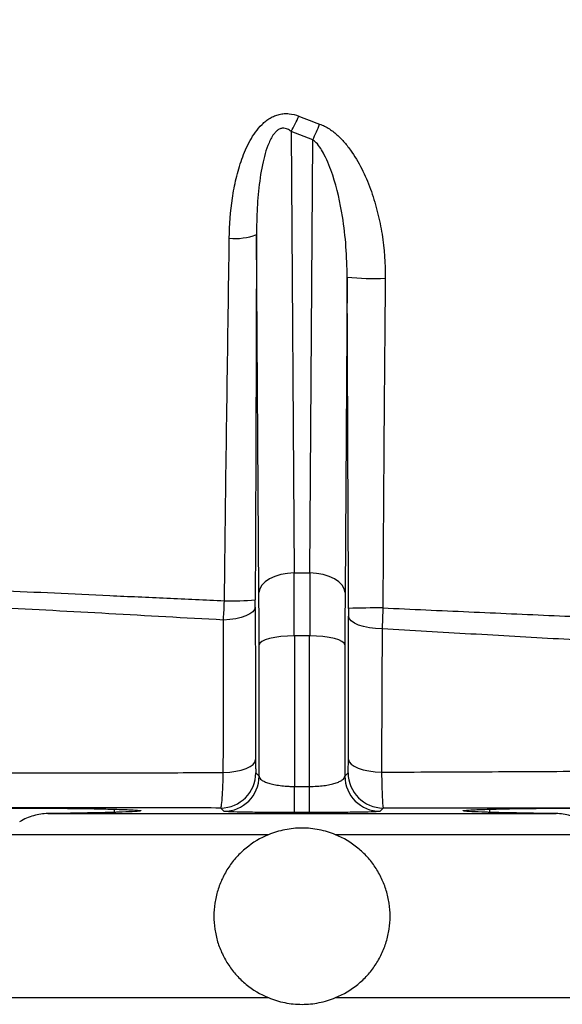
# Model space of a CAD drawing. Header units: millimetres. Extents: x 11 to 736, y 12 to 1573.
# Tile 10 of 23: x 274 to 351, y 717 to 857. Entities that reach past the tile are written whole.
import ezdxf

# ---------------------------------------------------------------- set-up
doc = ezdxf.new("R2010")
doc.units = ezdxf.units.MM

msp = doc.modelspace()

# ---------------------------------------------------------------- linework, layer by layer
at = {"color": 7, "linetype": 'Continuous', "lineweight": 25}
for p, q in [((312.19, 841.08), (312.61, 778.45)), ((315.25, 839.91), (312.19, 841.08)), ((314.83, 778.45), (315.25, 839.91)), ((307.61, 775.69), (307.27, 826.45)), ((320.14, 820.43), (319.83, 775.69)), ((312.61, 778.45), (314.83, 778.45)), ((307.64, 749.62), (307.64, 768.24)), ((312.64, 769.51), (312.64, 748.17)), ((314.81, 769.51), (312.64, 769.51)), ((314.81, 748.17), (314.81, 769.51)), ((319.81, 768.24), (319.81, 749.62)), ((307.18, 750.09), (307.64, 749.62)), ((319.81, 749.62), (320.26, 750.08)), ((312.64, 748.17), (314.81, 748.17)), ((287.14, 744.49), (287.14, 744.93)), ((314.81, 744.47), (312.64, 744.47)), ((340.31, 744.93), (340.31, 744.49)), ((277.67, 744.32), (349.78, 744.32))]:
    msp.add_line(p, q, dxfattribs=at)
at = {"color": 8, "linetype": 'Continuous', "lineweight": 25}
for p, q in [((308.95, 741.32), (111.22, 741.32)), ((516.22, 741.32), (318.5, 741.32)), ((111.22, 718.21), (308.95, 718.21)), ((318.5, 718.21), (516.22, 718.21))]:
    msp.add_line(p, q, dxfattribs=at)
at = {"color": 7, "linetype": 'Continuous', "lineweight": 25, "flags": 128}
for points in [[(312.61, 778.45), (311.65, 778.39), (310.72, 778.23), (309.86, 777.97), (309.11, 777.63), (308.49, 777.21), (308.02, 776.74), (307.72, 776.22), (307.61, 775.69)], [(319.83, 775.69), (319.72, 776.22), (319.43, 776.74), (318.96, 777.21), (318.34, 777.63), (317.59, 777.97), (316.73, 778.23), (315.8, 778.39), (314.83, 778.45)], [(307.09, 773.61), (306.99, 773.27), (306.73, 772.94), (306.32, 772.64), (305.77, 772.37), (305.09, 772.14), (304.32, 771.96), (303.47, 771.83), (302.58, 771.77)], [(320.3, 751.99), (320.32, 760.81), (320.34, 769.62), (320.34, 772.3)], [(325.1, 770.51), (324.17, 770.56), (323.28, 770.67), (322.47, 770.84), (321.75, 771.06), (321.16, 771.33), (320.72, 771.64), (320.45, 771.96), (320.34, 772.3)], [(325.1, 770.51), (325.07, 762.63), (325.02, 750.2)], [(312.64, 769.51), (311.67, 769.49), (310.74, 769.42), (309.89, 769.3), (309.13, 769.14), (308.51, 768.95), (308.04, 768.73), (307.75, 768.49), (307.64, 768.24)], [(319.81, 768.24), (319.7, 768.49), (319.4, 768.73), (318.94, 768.95), (318.32, 769.14), (317.56, 769.3), (316.7, 769.42), (315.78, 769.49), (314.81, 769.51)], [(302.56, 750.13), (303.47, 750.19), (304.32, 750.32), (305.11, 750.5), (305.79, 750.72), (306.36, 751), (306.78, 751.3), (307.04, 751.63), (307.14, 751.97)], [(320.3, 751.99), (320.4, 751.65), (320.68, 751.33), (321.11, 751.03), (321.7, 750.76), (322.4, 750.54), (323.21, 750.36), (324.09, 750.25), (325.02, 750.2)], [(312.64, 744.47), (312.64, 744.55), (312.64, 744.75), (312.64, 745.08), (312.64, 745.53), (312.64, 746.07), (312.64, 746.71), (312.64, 747.41), (312.64, 748.17)], [(314.81, 744.47), (314.81, 744.55), (314.81, 744.75), (314.81, 745.08), (314.81, 745.53), (314.81, 746.07), (314.81, 746.71), (314.81, 747.41), (314.81, 748.17)], [(302.64, 744.64), (302.48, 744.81), (302.19, 745.11)], [(325.26, 745.11), (325.09, 744.93), (324.8, 744.64)]]:
    msp.add_lwpolyline(points, dxfattribs=at)
at = {"color": 7, "linetype": 'Continuous', "lineweight": 25}
for centre, radius, start, end in [((296.79, 850.04), 17.81, 329.8209, 337.6027), ((297.85, 848.84), 19.56, 332.8304, 339.9378), ((304.2, 834.66), 8.77, 264.8223, 290.4999), ((324.01, 855.82), 35.6, 263.7605, 272.4645), ((303.84, 810.36), 35.87, 268.2191, 275.2084), ((324.69, 633.47), 140.02, 89.792, 91.779), ((302.18, 750.11), 5, 270.0943, 359.7213), ((325.26, 750.11), 5, 180.2787, 269.9059), ((302.64, 749.64), 5, 270.0805, 359.7213), ((324.81, 749.64), 5, 180.2787, 269.9195)]:
    msp.add_arc(centre, radius, start, end, dxfattribs=at)
for centre, major_axis, ratio, start_param, end_param in [((312.2, 761.75), (0.11, 30), 0.01405, 4.974241, 5.302776), ((315.25, 761.75), (-0.11, 30), 0.01405, 0.98041, 1.308944), ((307.2, 761.77), (0.11, 25), 0.01686, 4.974265, 5.302799), ((320.25, 761.77), (-0.11, 25), 0.01686, 0.980386, 1.308921)]:
    msp.add_ellipse(centre, major_axis=major_axis, ratio=ratio, start_param=start_param, end_param=end_param, dxfattribs=at)
at = {"color": 8, "linetype": 'Continuous', "lineweight": 25}
msp.add_open_spline([(283.59, 922.47), (282.16, 920.74), (277.61, 915.24), (270.65, 905.94), (262.72, 894.56), (255.56, 883.15), (248.85, 871.45), (242.59, 859.51), (236.8, 847.33), (233.56, 838.95), (231.95, 834.76)], degree=3, knots=[0, 0, 0, 0, 0.065895, 0.209365, 0.340931, 0.472679, 0.604558, 0.736451, 0.868236, 1, 1, 1, 1], dxfattribs=at)
at = {"color": 7, "linetype": 'Continuous', "lineweight": 25}
for points, knots in [([(303.41, 825.93), (303.44, 827.83), (303.58, 829.74), (304, 832.55), (304.17, 833.48), (304.61, 835.33), (304.87, 836.25), (305.52, 838.06), (305.9, 838.94), (306.59, 840.19), (306.85, 840.6), (307.41, 841.38), (307.72, 841.75), (308.24, 842.25), (308.41, 842.41), (308.79, 842.71), (308.99, 842.84), (309.4, 843.09), (309.61, 843.2), (310.05, 843.38), (310.28, 843.45), (310.74, 843.56), (310.97, 843.59), (311.44, 843.62), (311.67, 843.62), (312.37, 843.54), (312.82, 843.43), (313.26, 843.25)], [0, 0, 0, 0, 0.25, 0.25, 0.375, 0.375, 0.5, 0.5, 0.625, 0.625, 0.6875, 0.6875, 0.75, 0.75, 0.78125, 0.78125, 0.8125, 0.8125, 0.84375, 0.84375, 0.875, 0.875, 0.90625, 0.90625, 0.9375, 0.9375, 1, 1, 1, 1]), ([(312.19, 841.08), (312.02, 841.2), (311.77, 841.39), (311.33, 841.53), (310.93, 841.56), (310.5, 841.42), (310.14, 841.17), (309.57, 840.57), (308.74, 838.97), (308.01, 836.18), (307.51, 832.6), (307.3, 829.29), (307.28, 827.24), (307.27, 826.45)], [0, 0, 0, 0, 0.036207, 0.055379, 0.080167, 0.104524, 0.128136, 0.151856, 0.240013, 0.424947, 0.64249, 0.861741, 1, 1, 1, 1]), ([(316.22, 842.13), (316.47, 842.05), (316.7, 841.94), (317.17, 841.71), (317.39, 841.58), (318.04, 841.16), (318.44, 840.84), (319.19, 840.14), (319.55, 839.76), (320.21, 838.97), (320.52, 838.55), (321.4, 837.27), (321.92, 836.36), (322.82, 834.49), (323.22, 833.53), (323.74, 832.06), (323.9, 831.57), (324.2, 830.57), (324.33, 830.06), (324.71, 828.54), (324.92, 827.52), (325.4, 824.43), (325.56, 822.35), (325.54, 820.25)], [0, 0, 0, 0, 0.03125, 0.03125, 0.0625, 0.0625, 0.125, 0.125, 0.1875, 0.1875, 0.25, 0.25, 0.375, 0.375, 0.5, 0.5, 0.5625, 0.5625, 0.625, 0.625, 0.75, 0.75, 1, 1, 1, 1]), ([(320.14, 820.43), (320.1, 821.87), (320.04, 824.75), (319.44, 829.6), (318.48, 834.02), (317.11, 837.49), (316.11, 839.19), (315.41, 839.77), (315.25, 839.91)], [0, 0, 0, 0, 0.2075375, 0.4163055, 0.7109061, 0.8655959, 0.9686422, 1, 1, 1, 1]), ([(302.72, 774.51), (302.76, 777.37), (302.87, 787.37), (303.1, 804.54), (303.31, 818.8), (303.41, 825.93)], [0, 0, 0, 0, 0.166468, 0.583002, 1, 1, 1, 1]), ([(307.27, 826.45), (307.26, 822.15), (307.23, 813.54), (307.18, 796.27), (307.13, 783.3), (307.09, 774.64)], [0, 0, 0, 0, 0.249772, 0.499551, 1, 1, 1, 1]), ([(320.34, 773.42), (320.3, 781.26), (320.23, 796.93), (320.17, 812.6), (320.14, 820.43)], [0, 0, 0, 0, 0.499879, 1, 1, 1, 1]), ([(325.54, 820.25), (325.51, 816.92), (325.42, 807.47), (325.3, 791.88), (325.23, 779.62), (325.2, 773.49)], [0, 0, 0, 0, 0.213819, 0.606842, 1, 1, 1, 1]), ([(270.87, 775.97), (273.44, 775.85), (278.56, 775.62), (286.48, 775.25), (294.53, 774.88), (299.99, 774.63), (302.72, 774.51)], [0, 0, 0, 0, 0.248301, 0.496602, 0.7483, 1, 1, 1, 1]), ([(302.58, 771.77), (302.6, 772.11), (302.66, 773), (302.7, 773.94), (302.72, 774.51)], [0, 0, 0, 0, 0.391867, 1, 1, 1, 1]), ([(302.58, 771.77), (297.09, 772.07), (291.67, 772.37), (281, 772.97), (275.73, 773.25), (270.55, 773.54)], [0, 0, 0, 0, 0.5, 0.5, 1, 1, 1, 1]), ([(307.09, 773.61), (307.1, 772.25), (307.1, 770.88), (307.1, 769.52), (307.11, 766.6), (307.12, 763.67), (307.12, 760.75), (307.13, 757.82), (307.14, 754.9), (307.14, 751.97)], [0.00053617, 0.00053617, 0.00053617, 0.00053617, 0.0049412, 0.0049412, 0.0049412, 0.01440425, 0.01440425, 0.01440425, 0.02386731, 0.02386731, 0.02386731, 0.02386731]), ([(320.34, 773.42), (320.34, 773.38), (320.34, 773), (320.34, 772.63), (320.34, 772.3)], [0, 0, 0, 0, 0.116462, 1, 1, 1, 1]), ([(325.2, 773.49), (325.19, 773.37), (325.16, 772.36), (325.13, 771.37), (325.1, 770.51)], [0, 0, 0, 0, 0.116411, 1, 1, 1, 1]), ([(325.2, 773.49), (329.27, 773.31), (337.42, 772.94), (349.64, 772.4), (361.79, 771.86), (369.71, 771.51), (373.67, 771.34)], [0, 0, 0, 0, 0.246443, 0.492892, 0.746443, 1, 1, 1, 1]), ([(302.56, 750.13), (302.57, 753.22), (302.57, 760.44), (302.58, 767.65), (302.58, 771.77)], [0, 0, 0, 0, 0.428664, 1, 1, 1, 1]), ([(373.61, 767.73), (369.76, 767.95), (362.07, 768.4), (350.03, 769.09), (337.7, 769.79), (329.3, 770.27), (325.1, 770.51)], [0, 0, 0, 0, 0.2464198, 0.4928353, 0.7464202, 1, 1, 1, 1]), ([(307.14, 751.97), (307.14, 751.7), (307.14, 751.44), (307.15, 751.1), (307.15, 750.99), (307.15, 750.79), (307.15, 750.7), (307.16, 750.53), (307.16, 750.46), (307.16, 750.33), (307.16, 750.28), (307.17, 750.14), (307.17, 750.1), (307.18, 750.09)], [0, 0, 0, 0, 0.25, 0.25, 0.375, 0.375, 0.5, 0.5, 0.625, 0.625, 0.75, 0.75, 1, 1, 1, 1]), ([(320.26, 750.08), (320.27, 750.09), (320.27, 750.14), (320.28, 750.28), (320.28, 750.33), (320.28, 750.46), (320.29, 750.54), (320.29, 750.71), (320.29, 750.8), (320.29, 751), (320.3, 751.11), (320.3, 751.46), (320.3, 751.72), (320.3, 751.99)], [0, 0, 0, 0, 0.25, 0.25, 0.375, 0.375, 0.5, 0.5, 0.625, 0.625, 0.75, 0.75, 1, 1, 1, 1]), ([(245.47, 750.05), (247.09, 750.05), (252.32, 750.06), (261.47, 750.07), (273.13, 750.08), (285.22, 750.1), (295.12, 750.12), (300.93, 750.13), (302.56, 750.13)], [0, 0, 0, 0, 0.091677, 0.295267, 0.498857, 0.70834, 0.917825, 1, 1, 1, 1]), ([(302.19, 745.11), (302.23, 745.22), (302.32, 745.43), (302.44, 746.86), (302.52, 748.56), (302.55, 749.76), (302.56, 750.13)], [0, 0, 0, 0, 0.289079, 0.578505, 0.867571, 1, 1, 1, 1]), ([(325.02, 750.2), (329.95, 750.22), (334.87, 750.23), (342.23, 750.27), (344.68, 750.28), (349.57, 750.31), (352, 750.32), (359.2, 750.37), (363.92, 750.4), (373.16, 750.47), (377.7, 750.51), (382.14, 750.56)], [0, 0, 0, 0, 0.25, 0.25, 0.375, 0.375, 0.5, 0.5, 0.75, 0.75, 1, 1, 1, 1]), ([(325.02, 750.2), (325.03, 749.46), (325.04, 748.78), (325.07, 747.85), (325.08, 747.55), (325.09, 747.02), (325.1, 746.77), (325.13, 746.32), (325.14, 746.12), (325.16, 745.77), (325.17, 745.62), (325.19, 745.38), (325.21, 745.28), (325.23, 745.15), (325.24, 745.11), (325.26, 745.11)], [0, 0, 0, 0, 0.25, 0.25, 0.375, 0.375, 0.5, 0.5, 0.625, 0.625, 0.75, 0.75, 0.875, 0.875, 1, 1, 1, 1]), ([(307.64, 749.62), (307.64, 749.53), (307.68, 749.44), (307.8, 749.26), (307.88, 749.18), (308.11, 749.01), (308.26, 748.93), (308.51, 748.81), (308.6, 748.77), (308.79, 748.7), (308.9, 748.66), (309.23, 748.56), (309.48, 748.5), (310.01, 748.39), (310.31, 748.34), (310.93, 748.26), (311.25, 748.22), (311.76, 748.19), (311.94, 748.18), (312.29, 748.17), (312.46, 748.17), (312.64, 748.17)], [0, 0, 0, 0, 0.125, 0.125, 0.25, 0.25, 0.375, 0.375, 0.4375, 0.4375, 0.5, 0.5, 0.625, 0.625, 0.75, 0.75, 0.875, 0.875, 0.9375, 0.9375, 1, 1, 1, 1]), ([(314.81, 748.17), (315.16, 748.17), (315.51, 748.18), (316.18, 748.22), (316.51, 748.25), (317.13, 748.33), (317.42, 748.38), (317.83, 748.47), (317.96, 748.5), (318.21, 748.56), (318.32, 748.59), (318.66, 748.7), (318.85, 748.77), (319.19, 748.93), (319.33, 749.01), (319.56, 749.17), (319.65, 749.26), (319.77, 749.44), (319.8, 749.53), (319.81, 749.62)], [0, 0, 0, 0, 0.125, 0.125, 0.25, 0.25, 0.375, 0.375, 0.4375, 0.4375, 0.5, 0.5, 0.625, 0.625, 0.75, 0.75, 0.875, 0.875, 1, 1, 1, 1]), ([(302.19, 745.11), (300.38, 745.11), (294.31, 745.12), (284.07, 745.12), (271.5, 745.12), (259.13, 745.12), (249.74, 745.13), (244.55, 745.13), (243.27, 745.13)], [0, 0, 0, 0, 0.088313, 0.295656, 0.502998, 0.716314, 0.929631, 1, 1, 1, 1]), ([(255.76, 744.93), (256.98, 744.96), (258.3, 744.98), (260.09, 745), (260.46, 745.01), (261.19, 745.02), (261.56, 745.02), (262.68, 745.03), (263.43, 745.04), (264.97, 745.06), (265.75, 745.06), (267.34, 745.07), (268.13, 745.08), (269.7, 745.09), (270.48, 745.09), (271.65, 745.09), (272.04, 745.09), (272.82, 745.09), (273.21, 745.09), (275.13, 745.09), (276.59, 745.09), (278.67, 745.08), (279.35, 745.07), (280.64, 745.06), (281.26, 745.06), (282.44, 745.04), (283, 745.03), (284.03, 745.02), (284.51, 745.01), (285.4, 744.99), (285.8, 744.98), (286.35, 744.96), (286.53, 744.96), (286.85, 744.95), (287, 744.94), (287.14, 744.93)], [0, 0, 0, 0, 0.125, 0.125, 0.15625, 0.15625, 0.1875, 0.1875, 0.25, 0.25, 0.3125, 0.3125, 0.375, 0.375, 0.4375, 0.4375, 0.46875, 0.46875, 0.5, 0.5, 0.625, 0.625, 0.6875, 0.6875, 0.75, 0.75, 0.8125, 0.8125, 0.875, 0.875, 0.9375, 0.9375, 0.96875, 0.96875, 1, 1, 1, 1]), ([(287.14, 744.93), (287.59, 744.92), (288, 744.91), (288.56, 744.89), (288.74, 744.89), (289.07, 744.87), (289.23, 744.87), (289.95, 744.84), (290.37, 744.81), (290.68, 744.77), (290.73, 744.77), (290.81, 744.75), (290.84, 744.75), (290.89, 744.72), (290.88, 744.7), (290.69, 744.67), (290.41, 744.64), (290.23, 744.62), (289.56, 744.58), (288.95, 744.55), (288, 744.52), (287.79, 744.51), (287.37, 744.5), (287.15, 744.49), (286.45, 744.47), (285.96, 744.46), (284.37, 744.42), (283.19, 744.4), (281.22, 744.36), (280.54, 744.35), (279.14, 744.33), (278.41, 744.32), (277.67, 744.32)], [0, 0, 0, 0, 0.0625, 0.0625, 0.09375, 0.09375, 0.125, 0.125, 0.25, 0.25, 0.28125, 0.28125, 0.3125, 0.3125, 0.375, 0.4375, 0.4375, 0.5, 0.5, 0.625, 0.625, 0.65625, 0.65625, 0.6875, 0.6875, 0.75, 0.75, 0.875, 0.875, 0.9375, 0.9375, 1, 1, 1, 1]), ([(312.64, 744.47), (312.08, 744.47), (310.4, 744.47), (307.65, 744.48), (304.94, 744.52), (303.06, 744.58), (302.78, 744.62), (302.64, 744.64)], [0, 0, 0, 0, 0.105185, 0.320104, 0.543635, 0.771883, 1, 1, 1, 1]), ([(324.8, 744.64), (324.73, 744.62), (324.56, 744.59), (323.27, 744.54), (321, 744.5), (318.08, 744.47), (315.9, 744.47), (314.81, 744.47)], [0, 0, 0, 0, 0.158807, 0.376613, 0.586696, 0.793295, 1, 1, 1, 1]), ([(384.23, 745.09), (379.62, 745.09), (374.93, 745.09), (365.37, 745.09), (360.51, 745.1), (354.31, 745.1), (353.06, 745.1), (350.56, 745.1), (349.3, 745.1), (345.51, 745.1), (342.99, 745.1), (335.4, 745.11), (330.33, 745.11), (325.26, 745.11)], [0, 0, 0, 0, 0.25, 0.25, 0.5, 0.5, 0.5625, 0.5625, 0.625, 0.625, 0.75, 0.75, 1, 1, 1, 1]), ([(349.78, 744.32), (348.29, 744.33), (346.89, 744.35), (344.26, 744.4), (343.07, 744.42), (341.49, 744.46), (341, 744.47), (340.3, 744.49), (340.08, 744.5), (339.65, 744.51), (339.45, 744.52), (338.49, 744.55), (337.89, 744.58), (337.22, 744.62), (337.03, 744.64), (336.76, 744.67), (336.67, 744.68), (336.56, 744.71), (336.56, 744.72), (336.61, 744.75), (336.64, 744.75), (336.72, 744.77), (336.77, 744.77), (337.08, 744.81), (337.5, 744.84), (338.37, 744.87), (338.7, 744.89), (339.45, 744.91), (339.86, 744.92), (340.31, 744.93)], [0, 0, 0, 0, 0.125, 0.125, 0.25, 0.25, 0.3125, 0.3125, 0.34375, 0.34375, 0.375, 0.375, 0.5, 0.5, 0.5625, 0.5625, 0.625, 0.625, 0.6875, 0.6875, 0.71875, 0.71875, 0.75, 0.75, 0.875, 0.875, 0.9375, 0.9375, 1, 1, 1, 1]), ([(340.31, 744.93), (340.45, 744.94), (340.6, 744.95), (340.92, 744.96), (341.09, 744.96), (341.64, 744.98), (342.05, 744.99), (342.93, 745.01), (343.41, 745.02), (344.19, 745.03), (344.46, 745.03), (345.02, 745.04), (345.3, 745.05), (346.77, 745.06), (348.06, 745.07), (350.14, 745.09), (350.86, 745.09), (352.33, 745.09), (353.08, 745.09), (354.6, 745.09), (355.37, 745.09), (356.54, 745.09), (356.94, 745.09), (357.73, 745.09), (358.13, 745.08), (360.1, 745.07), (361.66, 745.06), (363.61, 745.05), (363.99, 745.04), (364.76, 745.03), (365.14, 745.03), (366.25, 745.02), (366.98, 745.01), (368.4, 744.99), (369.09, 744.98), (370.43, 744.96), (371.08, 744.95), (371.69, 744.93)], [0, 0, 0, 0, 0.03125, 0.03125, 0.0625, 0.0625, 0.125, 0.125, 0.1875, 0.1875, 0.21875, 0.21875, 0.25, 0.25, 0.375, 0.375, 0.4375, 0.4375, 0.5, 0.5, 0.5625, 0.5625, 0.59375, 0.59375, 0.625, 0.625, 0.75, 0.75, 0.78125, 0.78125, 0.8125, 0.8125, 0.875, 0.875, 0.9375, 0.9375, 1, 1, 1, 1]), ([(277.67, 744.32), (277, 744.31), (276.32, 744.2), (275.31, 743.92), (274.97, 743.8), (274.31, 743.52), (273.99, 743.36), (273.67, 743.16)], [0, 0, 0, 0, 0.5, 0.5, 0.75, 0.75, 1, 1, 1, 1]), ([(353.77, 743.16), (353.46, 743.36), (353.14, 743.52), (352.48, 743.8), (352.15, 743.91), (351.47, 744.1), (351.13, 744.18), (350.45, 744.28), (350.11, 744.31), (349.78, 744.32)], [0, 0, 0, 0, 0.25, 0.25, 0.5, 0.5, 0.75, 0.75, 1, 1, 1, 1]), ([(318.5, 741.32), (317.74, 741.63), (316.96, 741.87), (315.76, 742.1), (315.36, 742.16), (314.54, 742.24), (314.13, 742.26), (312.91, 742.26), (312.1, 742.18), (310.9, 741.95), (310.5, 741.85), (309.72, 741.61), (309.33, 741.47), (308.95, 741.32)], [0, 0, 0, 0, 0.25, 0.25, 0.375, 0.375, 0.5, 0.5, 0.75, 0.75, 0.875, 0.875, 1, 1, 1, 1]), ([(308.95, 741.32), (307.8, 740.84), (306.75, 740.21), (305.56, 739.24), (305.33, 739.03), (304.88, 738.61), (304.67, 738.39), (304.05, 737.71), (303.68, 737.23), (302.99, 736.21), (302.69, 735.66), (302.16, 734.55), (301.94, 733.98), (301.68, 733.11), (301.6, 732.81), (301.46, 732.21), (301.4, 731.9), (301.27, 730.99), (301.22, 730.38), (301.22, 729.15), (301.27, 728.54), (301.4, 727.63), (301.46, 727.32), (301.6, 726.72), (301.67, 726.42), (301.94, 725.55), (302.16, 724.97), (302.69, 723.86), (302.99, 723.32), (303.68, 722.3), (304.05, 721.82), (304.67, 721.14), (304.88, 720.92), (305.33, 720.5), (305.56, 720.29), (306.75, 719.31), (307.8, 718.69), (308.95, 718.21)], [0, 0, 0, 0, 0.125, 0.125, 0.15625, 0.15625, 0.1875, 0.1875, 0.25, 0.25, 0.3125, 0.3125, 0.375, 0.375, 0.40625, 0.40625, 0.4375, 0.4375, 0.5, 0.5, 0.5625, 0.5625, 0.59375, 0.59375, 0.625, 0.625, 0.6875, 0.6875, 0.75, 0.75, 0.8125, 0.8125, 0.84375, 0.84375, 0.875, 0.875, 1, 1, 1, 1]), ([(318.5, 718.21), (319.65, 718.69), (320.69, 719.31), (321.88, 720.29), (322.12, 720.5), (322.56, 720.92), (322.78, 721.14), (323.4, 721.82), (323.77, 722.3), (324.45, 723.32), (324.76, 723.86), (325.29, 724.97), (325.51, 725.54), (325.77, 726.42), (325.85, 726.72), (325.99, 727.32), (326.04, 727.62), (326.18, 728.54), (326.22, 729.15), (326.22, 730.37), (326.18, 730.99), (326.04, 731.9), (325.99, 732.21), (325.85, 732.81), (325.77, 733.1), (325.51, 733.98), (325.29, 734.55), (324.76, 735.66), (324.45, 736.21), (323.77, 737.23), (323.4, 737.71), (322.78, 738.39), (322.56, 738.61), (322.12, 739.03), (321.88, 739.24), (320.69, 740.21), (319.65, 740.84), (318.5, 741.32)], [0, 0, 0, 0, 0.125, 0.125, 0.15625, 0.15625, 0.1875, 0.1875, 0.25, 0.25, 0.3125, 0.3125, 0.375, 0.375, 0.40625, 0.40625, 0.4375, 0.4375, 0.5, 0.5, 0.5625, 0.5625, 0.59375, 0.59375, 0.625, 0.625, 0.6875, 0.6875, 0.75, 0.75, 0.8125, 0.8125, 0.84375, 0.84375, 0.875, 0.875, 1, 1, 1, 1]), ([(308.95, 718.21), (309.71, 717.9), (310.49, 717.66), (311.68, 717.42), (312.09, 717.36), (312.9, 717.28), (313.32, 717.26), (314.54, 717.26), (315.35, 717.34), (316.55, 717.58), (316.95, 717.68), (317.73, 717.92), (318.12, 718.05), (318.5, 718.21)], [0, 0, 0, 0, 0.25, 0.25, 0.375, 0.375, 0.5, 0.5, 0.75, 0.75, 0.875, 0.875, 1, 1, 1, 1])]:
    msp.add_open_spline(points, degree=3, knots=knots, dxfattribs=at)
for points in [[(313.26, 843.25), (314.24, 842.86), (315.22, 842.48), (316.22, 842.13)], [(307.09, 773.61), (307.09, 773.94), (307.09, 774.28), (307.09, 774.64)]]:
    msp.add_open_spline(points, degree=3, dxfattribs=at)

doc.saveas('drawing.dxf')
